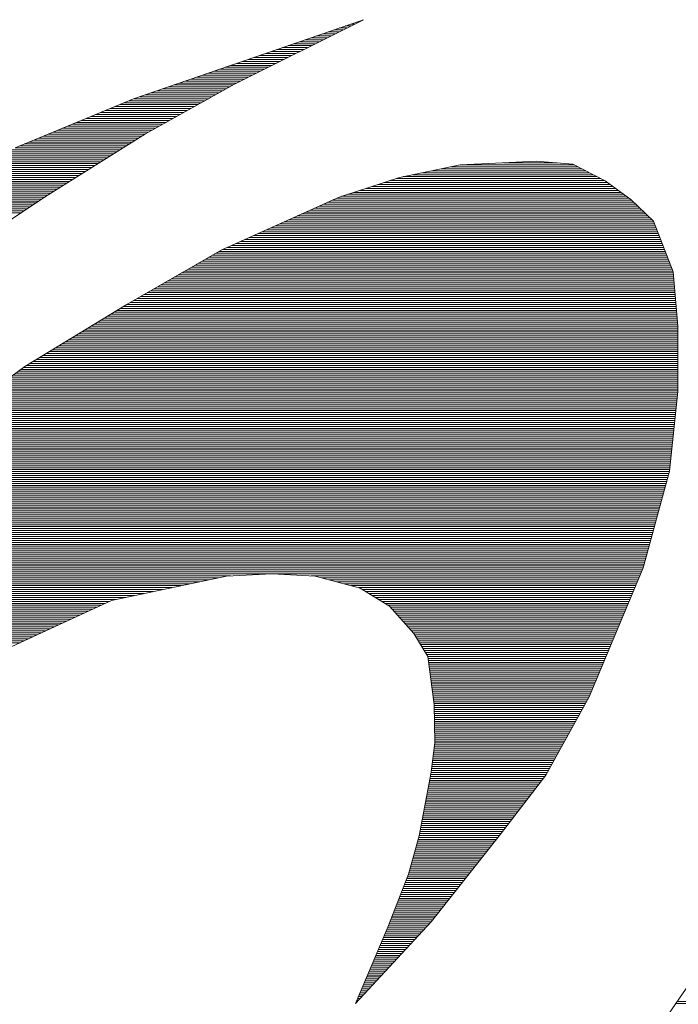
# Paper-space layout 'A4_1_100' of a CAD drawing. Extents: x -5 to 210, y -5 to 292.
# Tile 8 of 30: x 38.76 to 40.74, y 30.9 to 33.85. Entities that reach past the tile are written whole.
import ezdxf

# ---------------------------------------------------------------- set-up
doc = ezdxf.new("R2010")
doc.units = 0
doc.layers.get('0').update_dxf_attribs({"lineweight": 0})
doc.layers.add('B_TXT_PLK_GRD', color=7, linetype='Continuous', lineweight=0)

# ---------------------------------------------------------------- blocks, each defined once
blk = doc.blocks.new('LOGO_MAINOVA_S')
at = {"color": 170, "linetype": 'Continuous'}
for p, q in [((10.5961, 12.4127), (9.3693, 11.9901)), ((9.9083, 12.0688), (10.5961, 12.4127)), ((10.5594, 12.4001), (10.571, 12.4001)), ((10.5899, 12.4106), (10.592, 12.4106)), ((10.4074, 12.3477), (10.4661, 12.3477)), ((10.4378, 12.3582), (10.4871, 12.3582)), ((10.4682, 12.3687), (10.5081, 12.3687)), ((10.4986, 12.3792), (10.529, 12.3792)), ((10.529, 12.3897), (10.55, 12.3897)), ((10.2554, 12.2953), (10.3613, 12.2953)), ((10.2858, 12.3058), (10.3822, 12.3058)), ((10.3162, 12.3163), (10.4032, 12.3163)), ((10.3466, 12.3267), (10.4242, 12.3267)), ((10.377, 12.3372), (10.4452, 12.3372)), ((10.1033, 12.2429), (10.2564, 12.2429)), ((10.1337, 12.2533), (10.2774, 12.2533)), ((10.1641, 12.2638), (10.2984, 12.2638)), ((10.1945, 12.2743), (10.3193, 12.2743)), ((10.225, 12.2848), (10.3403, 12.2848)), ((9.9513, 12.1904), (10.1515, 12.1904)), ((9.9817, 12.2009), (10.1725, 12.2009)), ((10.0121, 12.2114), (10.1935, 12.2114)), ((10.0425, 12.2219), (10.2145, 12.2219)), ((10.0729, 12.2324), (10.2354, 12.2324)), ((9.7982, 12.138), (10.0467, 12.138)), ((9.8286, 12.1485), (10.0677, 12.1485)), ((9.859, 12.159), (10.0886, 12.159)), ((9.8894, 12.1694), (10.1096, 12.1694)), ((9.9198, 12.1799), (10.1306, 12.1799)), ((9.6461, 12.0856), (9.9418, 12.0856)), ((9.6765, 12.096), (9.9628, 12.096)), ((9.7069, 12.1065), (9.9838, 12.1065)), ((9.7374, 12.117), (10.0047, 12.117)), ((9.7678, 12.1275), (10.0257, 12.1275)), ((9.4343, 11.8045), (9.9083, 12.0688)), ((9.4941, 12.0331), (9.8443, 12.0331)), ((9.5245, 12.0436), (9.8632, 12.0436)), ((9.5549, 12.0541), (9.8821, 12.0541)), ((9.5853, 12.0646), (9.9009, 12.0646)), ((9.6157, 12.0751), (9.9209, 12.0751)), ((9.3693, 11.9901), (8.7381, 11.729)), ((9.3462, 11.9807), (9.7499, 11.9807)), ((9.3725, 11.9912), (9.7688, 11.9912)), ((9.4029, 12.0017), (9.7877, 12.0017)), ((9.4333, 12.0122), (9.8066, 12.0122)), ((9.4637, 12.0226), (9.8254, 12.0226)), ((9.2194, 11.9283), (9.6566, 11.9283)), ((9.2456, 11.9388), (9.6755, 11.9388)), ((9.2707, 11.9492), (9.6944, 11.9492)), ((9.2959, 11.9597), (9.7122, 11.9597)), ((9.3211, 11.9702), (9.7311, 11.9702)), ((9.0925, 11.8758), (9.5622, 11.8758)), ((9.1187, 11.8863), (9.5811, 11.8863)), ((9.1439, 11.8968), (9.6, 11.8968)), ((9.169, 11.9073), (9.6189, 11.9073)), ((9.1942, 11.9178), (9.6377, 11.9178)), ((8.9666, 11.8234), (9.4679, 11.8234)), ((8.9918, 11.8339), (9.4867, 11.8339)), ((9.017, 11.8444), (9.5056, 11.8444)), ((9.0421, 11.8549), (9.5245, 11.8549)), ((9.0673, 11.8654), (9.5434, 11.8654)), ((8.8398, 11.771), (9.3808, 11.771)), ((8.8649, 11.7815), (9.3976, 11.7815)), ((8.8901, 11.792), (9.4144, 11.792)), ((8.8953, 11.4658), (9.4343, 11.8045)), ((8.9153, 11.8024), (9.4312, 11.8024)), ((8.9404, 11.8129), (9.449, 11.8129)), ((8.715, 11.7186), (9.298, 11.7186)), ((8.7381, 11.729), (9.3137, 11.729)), ((8.7632, 11.7395), (9.3305, 11.7395)), ((8.7884, 11.75), (9.3473, 11.75)), ((8.8146, 11.7605), (9.3641, 11.7605)), ((8.5766, 11.6556), (9.1973, 11.6556)), ((8.5996, 11.6661), (9.2141, 11.6661)), ((8.6227, 11.6766), (9.2309, 11.6766)), ((8.6458, 11.6871), (9.2477, 11.6871)), ((8.6689, 11.6976), (9.2644, 11.6976)), ((8.6919, 11.7081), (9.2812, 11.7081)), ((8.4602, 11.6032), (9.1135, 11.6032)), ((8.4843, 11.6137), (9.1302, 11.6137)), ((8.5074, 11.6242), (9.147, 11.6242)), ((8.5304, 11.6347), (9.1638, 11.6347)), ((8.5535, 11.6452), (9.1806, 11.6452)), ((8.3448, 11.5508), (9.0306, 11.5508)), ((8.3679, 11.5613), (9.0474, 11.5613)), ((8.391, 11.5718), (9.0642, 11.5718)), ((8.414, 11.5822), (9.0809, 11.5822)), ((8.4371, 11.5927), (9.0977, 11.5927)), ((8.2295, 11.4984), (8.9467, 11.4984)), ((8.2526, 11.5088), (8.9635, 11.5088)), ((8.2756, 11.5193), (8.9803, 11.5193)), ((8.2987, 11.5298), (8.9971, 11.5298)), ((8.3218, 11.5403), (9.0138, 11.5403)), ((8.1141, 11.4459), (8.8649, 11.4459)), ((8.1372, 11.4564), (8.8807, 11.4564)), ((8.1603, 11.4669), (8.8974, 11.4669)), ((8.1834, 11.4774), (8.9142, 11.4774)), ((8.2064, 11.4879), (8.9299, 11.4879)), ((8.3438, 11.0999), (8.8953, 11.4658)), ((8.0177, 11.3935), (8.7863, 11.3935)), ((8.0366, 11.404), (8.802, 11.404)), ((8.0554, 11.4145), (8.8177, 11.4145)), ((8.0743, 11.425), (8.8335, 11.425)), ((8.0932, 11.4354), (8.8492, 11.4354)), ((7.9999, 11.383), (8.7706, 11.383)), ((12.2036, 7.0807), (12.4584, 7.4529)), ((12.2634, 7.1677), (12.7552, 7.1677)), ((12.2707, 7.1782), (12.7636, 7.1782))]:
    blk.add_line(p, q, dxfattribs=at)
at = {"color": 240, "linetype": 'Continuous'}
for p, q in [((11.3008, 11.6473), (11.5179, 11.6577)), ((11.5179, 11.6577), (11.7139, 11.6431)), ((10.7891, 11.5718), (11.1121, 11.6389)), ((10.9611, 11.6074), (11.7821, 11.6074)), ((11.0114, 11.6179), (11.7622, 11.6179)), ((11.0617, 11.6284), (11.7423, 11.6284)), ((11.1121, 11.6389), (11.3008, 11.6473)), ((11.1121, 11.6389), (11.7223, 11.6389)), ((11.3438, 11.6494), (11.6301, 11.6494)), ((11.7139, 11.6431), (11.8859, 11.5529)), ((10.4672, 11.4669), (10.7891, 11.5718)), ((10.7377, 11.555), (11.8817, 11.555)), ((10.7702, 11.5655), (11.8618, 11.5655)), ((10.809, 11.576), (11.8419, 11.576)), ((10.8593, 11.5864), (11.8219, 11.5864)), ((10.9107, 11.5969), (11.802, 11.5969)), ((11.8859, 11.5529), (12.0222, 11.4543)), ((10.5762, 11.5025), (11.9551, 11.5025)), ((10.6087, 11.513), (11.9415, 11.513)), ((10.6412, 11.5235), (11.9268, 11.5235)), ((10.6727, 11.534), (11.9121, 11.534)), ((10.7052, 11.5445), (11.8974, 11.5445)), ((9.8412, 11.1859), (10.4672, 11.4669)), ((10.4294, 11.4501), (12.0264, 11.4501)), ((10.4535, 11.4606), (12.0138, 11.4606)), ((10.4798, 11.4711), (11.9992, 11.4711)), ((10.5123, 11.4816), (11.9845, 11.4816)), ((10.5448, 11.4921), (11.9698, 11.4921)), ((12.0222, 11.4543), (12.1439, 11.3379)), ((10.313, 11.3977), (12.0809, 11.3977)), ((10.3361, 11.4082), (12.0705, 11.4082)), ((10.3602, 11.4187), (12.06, 11.4187)), ((10.3833, 11.4291), (12.0484, 11.4291)), ((10.4064, 11.4396), (12.038, 11.4396)), ((10.1966, 11.3453), (12.1365, 11.3453)), ((10.2197, 11.3557), (12.125, 11.3557)), ((10.2428, 11.3662), (12.1145, 11.3662)), ((10.2658, 11.3767), (12.103, 11.3767)), ((10.29, 11.3872), (12.0925, 11.3872)), ((10.0792, 11.2928), (12.1617, 11.2928)), ((10.1023, 11.3033), (12.1575, 11.3033)), ((10.1264, 11.3138), (12.1533, 11.3138)), ((10.1495, 11.3243), (12.1491, 11.3243)), ((10.1725, 11.3348), (12.1449, 11.3348)), ((12.1439, 11.3379), (12.2487, 11.0684)), ((9.9628, 11.2404), (12.1816, 11.2404)), ((9.9859, 11.2509), (12.1774, 11.2509)), ((10.0089, 11.2614), (12.1732, 11.2614)), ((10.0331, 11.2719), (12.1701, 11.2719)), ((10.0561, 11.2823), (12.1659, 11.2823)), ((9.3295, 10.8923), (9.8412, 11.1859)), ((9.8454, 11.188), (12.2026, 11.188)), ((9.8695, 11.1985), (12.1984, 11.1985)), ((9.8925, 11.2089), (12.1942, 11.2089)), ((9.9156, 11.2194), (12.19, 11.2194)), ((9.9397, 11.2299), (12.1858, 11.2299)), ((9.7531, 11.1355), (12.2225, 11.1355)), ((9.772, 11.146), (12.2183, 11.146)), ((9.7898, 11.1565), (12.2141, 11.1565)), ((9.8087, 11.167), (12.2099, 11.167)), ((9.8265, 11.1775), (12.2068, 11.1775)), ((9.6619, 11.0831), (12.2435, 11.0831)), ((9.6807, 11.0936), (12.2393, 11.0936)), ((9.6986, 11.1041), (12.2351, 11.1041)), ((9.7164, 11.1146), (12.2309, 11.1146)), ((9.7353, 11.1251), (12.2267, 11.1251)), ((9.5706, 11.0307), (12.2519, 11.0307)), ((9.5885, 11.0412), (12.2508, 11.0412)), ((9.6073, 11.0517), (12.2498, 11.0517)), ((9.6252, 11.0621), (12.2498, 11.0621)), ((9.644, 11.0726), (12.2466, 11.0726)), ((12.2487, 11.0684), (12.2728, 10.779)), ((9.4794, 10.9783), (12.2561, 10.9783)), ((9.4972, 10.9887), (12.255, 10.9887)), ((9.5161, 10.9992), (12.255, 10.9992)), ((9.5339, 11.0097), (12.254, 11.0097)), ((9.5528, 11.0202), (12.2529, 11.0202)), ((9.3882, 10.9258), (12.2603, 10.9258)), ((9.406, 10.9363), (12.2603, 10.9363)), ((9.4249, 10.9468), (12.2592, 10.9468)), ((9.4427, 10.9573), (12.2582, 10.9573)), ((9.4605, 10.9678), (12.2571, 10.9678)), ((8.7905, 10.5641), (9.3295, 10.8923)), ((9.298, 10.8734), (12.2655, 10.8734)), ((9.3158, 10.8839), (12.2644, 10.8839)), ((9.3326, 10.8944), (12.2634, 10.8944)), ((9.3515, 10.9049), (12.2624, 10.9049)), ((9.3693, 10.9153), (12.2613, 10.9153)), ((9.212, 10.821), (12.2697, 10.821)), ((9.2298, 10.8315), (12.2686, 10.8315)), ((9.2466, 10.8419), (12.2676, 10.8419)), ((9.2644, 10.8524), (12.2665, 10.8524)), ((9.2812, 10.8629), (12.2655, 10.8629)), ((9.126, 10.7685), (12.2728, 10.7685)), ((9.1439, 10.779), (12.2728, 10.779)), ((9.1606, 10.7895), (12.2718, 10.7895)), ((9.1774, 10.8), (12.2707, 10.8)), ((9.1952, 10.8105), (12.2707, 10.8105)), ((12.2728, 10.779), (12.2739, 10.4309)), ((9.04, 10.7161), (12.2728, 10.7161)), ((9.0579, 10.7266), (12.2728, 10.7266)), ((9.0747, 10.7371), (12.2728, 10.7371)), ((9.0914, 10.7476), (12.2728, 10.7476)), ((9.1093, 10.7581), (12.2728, 10.7581)), ((8.9541, 10.6637), (12.2728, 10.6637)), ((8.9708, 10.6742), (12.2728, 10.6742)), ((8.9887, 10.6847), (12.2728, 10.6847)), ((9.0054, 10.6951), (12.2728, 10.6951)), ((9.0233, 10.7056), (12.2728, 10.7056)), ((8.8681, 10.6113), (12.2728, 10.6113)), ((8.8849, 10.6217), (12.2728, 10.6217)), ((8.9027, 10.6322), (12.2728, 10.6322)), ((8.9195, 10.6427), (12.2728, 10.6427)), ((8.9373, 10.6532), (12.2728, 10.6532)), ((8.3312, 10.2296), (8.7905, 10.5641)), ((8.7831, 10.5588), (12.2739, 10.5588)), ((8.7989, 10.5693), (12.2739, 10.5693)), ((8.8167, 10.5798), (12.2739, 10.5798)), ((8.8335, 10.5903), (12.2739, 10.5903)), ((8.8503, 10.6008), (12.2739, 10.6008)), ((8.7108, 10.5064), (12.2739, 10.5064)), ((8.7255, 10.5169), (12.2739, 10.5169)), ((8.7402, 10.5274), (12.2739, 10.5274)), ((8.7548, 10.5379), (12.2739, 10.5379)), ((8.7685, 10.5483), (12.2739, 10.5483)), ((8.6395, 10.454), (12.2739, 10.454)), ((8.6542, 10.4645), (12.2739, 10.4645)), ((8.6678, 10.4749), (12.2739, 10.4749)), ((8.6825, 10.4854), (12.2739, 10.4854)), ((8.6972, 10.4959), (12.2739, 10.4959)), ((8.5671, 10.4015), (12.2707, 10.4015)), ((8.5818, 10.412), (12.2718, 10.412)), ((8.5965, 10.4225), (12.2728, 10.4225)), ((8.6101, 10.433), (12.2739, 10.433)), ((8.6248, 10.4435), (12.2739, 10.4435)), ((12.2739, 10.4309), (12.2298, 10.0052)), ((8.4958, 10.3491), (12.2655, 10.3491)), ((8.5095, 10.3596), (12.2665, 10.3596)), ((8.5241, 10.3701), (12.2676, 10.3701)), ((8.5388, 10.3806), (12.2686, 10.3806)), ((8.5525, 10.3911), (12.2697, 10.3911)), ((8.4235, 10.2967), (12.2603, 10.2967)), ((8.4382, 10.3072), (12.2613, 10.3072)), ((8.4518, 10.3176), (12.2624, 10.3176)), ((8.4665, 10.3281), (12.2634, 10.3281)), ((8.4812, 10.3386), (12.2644, 10.3386)), ((8.3511, 10.2442), (12.255, 10.2442)), ((8.3658, 10.2547), (12.2561, 10.2547)), ((8.3805, 10.2652), (12.2571, 10.2652)), ((8.3941, 10.2757), (12.2582, 10.2757)), ((8.4088, 10.2862), (12.2592, 10.2862)), ((8.2809, 10.1918), (12.2487, 10.1918)), ((8.2945, 10.2023), (12.2498, 10.2023)), ((8.3092, 10.2128), (12.2508, 10.2128)), ((8.3228, 10.2233), (12.2529, 10.2233)), ((8.3364, 10.2338), (12.254, 10.2338)), ((8.2106, 10.1394), (12.2435, 10.1394)), ((8.2243, 10.1499), (12.2445, 10.1499)), ((8.2379, 10.1604), (12.2456, 10.1604)), ((8.2526, 10.1708), (12.2466, 10.1708)), ((8.2662, 10.1813), (12.2477, 10.1813)), ((8.1393, 10.087), (12.2382, 10.087)), ((8.154, 10.0974), (12.2393, 10.0974)), ((8.1676, 10.1079), (12.2403, 10.1079)), ((8.1823, 10.1184), (12.2414, 10.1184)), ((8.1959, 10.1289), (12.2424, 10.1289)), ((8.0691, 10.0345), (12.233, 10.0345)), ((8.0837, 10.045), (12.234, 10.045)), ((8.0974, 10.0555), (12.2351, 10.0555)), ((8.1121, 10.066), (12.2361, 10.066)), ((8.1257, 10.0765), (12.2372, 10.0765)), ((7.9988, 9.9821), (12.2236, 9.9821)), ((8.0135, 9.9926), (12.2267, 9.9926)), ((8.0271, 10.0031), (12.2288, 10.0031)), ((8.0418, 10.0136), (12.2309, 10.0136)), ((8.0554, 10.024), (12.2319, 10.024)), ((12.2298, 10.0052), (12.0893, 9.4893)), ((7.9285, 9.9297), (12.2089, 9.9297)), ((7.9432, 9.9402), (12.212, 9.9402)), ((7.9569, 9.9506), (12.2152, 9.9506)), ((7.9705, 9.9611), (12.2183, 9.9611)), ((7.9852, 9.9716), (12.2204, 9.9716)), ((7.8583, 9.8772), (12.1952, 9.8772)), ((7.8719, 9.8877), (12.1973, 9.8877)), ((7.8866, 9.8982), (12.2005, 9.8982)), ((7.9002, 9.9087), (12.2036, 9.9087)), ((7.9149, 9.9192), (12.2068, 9.9192)), ((7.7985, 9.8248), (12.1806, 9.8248)), ((7.8101, 9.8353), (12.1837, 9.8353)), ((7.8216, 9.8458), (12.1869, 9.8458)), ((7.8331, 9.8563), (12.1889, 9.8563)), ((7.8457, 9.8668), (12.1921, 9.8668)), ((7.7409, 9.7724), (12.1669, 9.7724)), ((7.7524, 9.7829), (12.169, 9.7829)), ((7.7639, 9.7934), (12.1722, 9.7934)), ((7.7755, 9.8038), (12.1753, 9.8038)), ((7.787, 9.8143), (12.1774, 9.8143)), ((7.6821, 9.72), (12.1522, 9.72)), ((7.6937, 9.7304), (12.1554, 9.7304)), ((7.7062, 9.7409), (12.1575, 9.7409)), ((7.7178, 9.7514), (12.1606, 9.7514)), ((7.7293, 9.7619), (12.1638, 9.7619)), ((7.6245, 9.6675), (12.1376, 9.6675)), ((7.636, 9.678), (12.1407, 9.678)), ((7.6475, 9.6885), (12.1439, 9.6885)), ((7.6591, 9.699), (12.146, 9.699)), ((7.6706, 9.7095), (12.1491, 9.7095)), ((7.5668, 9.6151), (12.1239, 9.6151)), ((7.5783, 9.6256), (12.126, 9.6256)), ((7.5899, 9.6361), (12.1292, 9.6361)), ((7.6014, 9.6466), (12.1323, 9.6466)), ((7.6129, 9.657), (12.1355, 9.657)), ((7.5081, 9.5627), (12.1093, 9.5627)), ((7.5196, 9.5732), (12.1124, 9.5732)), ((7.5311, 9.5836), (12.1155, 9.5836)), ((7.5427, 9.5941), (12.1176, 9.5941)), ((7.5542, 9.6046), (12.1208, 9.6046)), ((7.4472, 9.5102), (12.0946, 9.5102)), ((7.4598, 9.5207), (12.0977, 9.5207)), ((7.4714, 9.5312), (12.1009, 9.5312)), ((7.4839, 9.5417), (12.104, 9.5417)), ((7.4955, 9.5522), (12.1061, 9.5522)), ((7.3875, 9.4578), (12.0757, 9.4578)), ((7.4001, 9.4683), (12.0809, 9.4683)), ((7.4116, 9.4788), (12.0851, 9.4788)), ((7.4242, 9.4893), (12.0893, 9.4893)), ((7.4357, 9.4998), (12.0925, 9.4998)), ((10.1096, 9.4578), (9.8653, 9.4463)), ((10.3382, 9.4463), (10.1096, 9.4578)), ((12.0893, 9.4893), (11.7999, 8.8014)), ((7.3277, 9.4054), (9.6723, 9.4054)), ((7.3392, 9.4159), (9.7216, 9.4159)), ((7.3518, 9.4264), (9.7709, 9.4264)), ((7.3634, 9.4368), (9.8212, 9.4368)), ((7.3759, 9.4473), (9.8873, 9.4473)), ((9.8653, 9.4463), (9.2519, 9.3163)), ((10.3172, 9.4473), (12.0715, 9.4473)), ((10.5794, 9.3823), (10.3382, 9.4463)), ((10.3738, 9.4368), (12.0673, 9.4368)), ((10.4137, 9.4264), (12.0631, 9.4264)), ((10.4525, 9.4159), (12.0589, 9.4159)), ((10.4923, 9.4054), (12.0537, 9.4054)), ((7.2669, 9.353), (9.4249, 9.353)), ((7.2795, 9.3634), (9.4742, 9.3634)), ((7.291, 9.3739), (9.5234, 9.3739)), ((7.3036, 9.3844), (9.5738, 9.3844)), ((7.3151, 9.3949), (9.6231, 9.3949)), ((10.5322, 9.3949), (12.0495, 9.3949)), ((10.571, 9.3844), (12.0453, 9.3844)), ((10.7356, 9.2848), (10.5794, 9.3823)), ((10.593, 9.3739), (12.0411, 9.3739)), ((10.6098, 9.3634), (12.0369, 9.3634)), ((10.6266, 9.353), (12.0317, 9.353)), ((7.2071, 9.3005), (9.2183, 9.3005)), ((7.2197, 9.311), (9.2403, 9.311)), ((7.2312, 9.3215), (9.277, 9.3215)), ((7.2438, 9.332), (9.3263, 9.332)), ((7.2554, 9.3425), (9.3756, 9.3425)), ((9.2519, 9.3163), (8.5053, 8.9713)), ((10.6433, 9.3425), (12.0275, 9.3425)), ((10.6601, 9.332), (12.0233, 9.332)), ((10.6769, 9.3215), (12.0191, 9.3215)), ((10.6937, 9.311), (12.0138, 9.311)), ((10.7104, 9.3005), (12.0096, 9.3005)), ((7.1484, 9.2481), (9.104, 9.2481)), ((7.1589, 9.2586), (9.1271, 9.2586)), ((7.1715, 9.2691), (9.1502, 9.2691)), ((7.183, 9.2796), (9.1722, 9.2796)), ((7.1956, 9.29), (9.1952, 9.29)), ((10.7272, 9.29), (12.0054, 9.29)), ((10.8646, 9.139), (10.7356, 9.2848)), ((10.7398, 9.2796), (12.0013, 9.2796)), ((10.7492, 9.2691), (11.9971, 9.2691)), ((10.7587, 9.2586), (11.9918, 9.2586)), ((10.7681, 9.2481), (11.9876, 9.2481)), ((7.097, 9.1957), (8.9908, 9.1957)), ((7.1075, 9.2061), (9.0138, 9.2061)), ((7.1169, 9.2166), (9.0359, 9.2166)), ((7.1274, 9.2271), (9.0589, 9.2271)), ((7.1379, 9.2376), (9.082, 9.2376)), ((10.7776, 9.2376), (11.9834, 9.2376)), ((10.787, 9.2271), (11.9792, 9.2271)), ((10.7964, 9.2166), (11.975, 9.2166)), ((10.8048, 9.2061), (11.9698, 9.2061)), ((10.8143, 9.1957), (11.9656, 9.1957)), ((7.0446, 9.1432), (8.8775, 9.1432)), ((7.0551, 9.1537), (8.9006, 9.1537)), ((7.0656, 9.1642), (8.9226, 9.1642)), ((7.0761, 9.1747), (8.9457, 9.1747)), ((7.0865, 9.1852), (8.9677, 9.1852)), ((10.8237, 9.1852), (11.9614, 9.1852)), ((10.8331, 9.1747), (11.9572, 9.1747)), ((10.8426, 9.1642), (11.953, 9.1642)), ((10.852, 9.1537), (11.9478, 9.1537)), ((10.8604, 9.1432), (11.9436, 9.1432)), ((10.9401, 9.0164), (10.8646, 9.139)), ((6.9932, 9.0908), (8.7643, 9.0908)), ((7.0037, 9.1013), (8.7863, 9.1013)), ((7.0142, 9.1118), (8.8094, 9.1118)), ((7.0247, 9.1223), (8.8324, 9.1223)), ((7.0352, 9.1327), (8.8545, 9.1327)), ((10.8688, 9.1327), (11.9394, 9.1327)), ((10.8751, 9.1223), (11.9352, 9.1223)), ((10.8814, 9.1118), (11.931, 9.1118)), ((10.8877, 9.1013), (11.9258, 9.1013)), ((10.8939, 9.0908), (11.9216, 9.0908)), ((10.9002, 9.0803), (11.9174, 9.0803)), ((10.9076, 9.0698), (11.9132, 9.0698)), ((10.9139, 9.0593), (11.909, 9.0593)), ((10.9202, 9.0489), (11.9037, 9.0489)), ((10.9265, 9.0384), (11.8995, 9.0384)), ((10.9327, 9.0279), (11.8953, 9.0279)), ((10.939, 9.0174), (11.8912, 9.0174)), ((10.9736, 8.7615), (10.9401, 9.0164)), ((10.9411, 9.0069), (11.8859, 9.0069)), ((10.9432, 8.9964), (11.8817, 8.9964)), ((10.9443, 8.9859), (11.8775, 8.9859)), ((10.9453, 8.9755), (11.8733, 8.9755)), ((10.9464, 8.965), (11.8691, 8.965)), ((10.9485, 8.9545), (11.8639, 8.9545)), ((10.9495, 8.944), (11.8597, 8.944)), ((10.9506, 8.9335), (11.8555, 8.9335)), ((10.9527, 8.923), (11.8513, 8.923)), ((10.9537, 8.9125), (11.8471, 8.9125)), ((10.9548, 8.9021), (11.8419, 8.9021)), ((10.9569, 8.8916), (11.8377, 8.8916)), ((10.9579, 8.8811), (11.8335, 8.8811)), ((10.959, 8.8706), (11.8293, 8.8706)), ((10.9611, 8.8601), (11.8251, 8.8601)), ((10.9621, 8.8496), (11.8198, 8.8496)), ((10.9632, 8.8391), (11.8157, 8.8391)), ((10.9653, 8.8287), (11.8115, 8.8287)), ((10.9663, 8.8182), (11.8073, 8.8182)), ((10.9673, 8.8077), (11.8031, 8.8077)), ((10.9694, 8.7972), (11.7978, 8.7972)), ((10.9705, 8.7867), (11.7915, 8.7867)), ((10.9715, 8.7762), (11.7863, 8.7762)), ((11.7999, 8.8014), (11.5692, 8.3841)), ((10.9726, 8.7657), (11.78, 8.7657)), ((10.9778, 8.5581), (10.9736, 8.7615)), ((10.9736, 8.7553), (11.7748, 8.7553)), ((10.9736, 8.7448), (11.7685, 8.7448)), ((10.9747, 8.7343), (11.7632, 8.7343)), ((10.9747, 8.7238), (11.7569, 8.7238)), ((10.9747, 8.7133), (11.7517, 8.7133)), ((10.9747, 8.7028), (11.7454, 8.7028)), ((10.9747, 8.6923), (11.7402, 8.6923)), ((10.9757, 8.6819), (11.7339, 8.6819)), ((10.9757, 8.6714), (11.7276, 8.6714)), ((10.9757, 8.6609), (11.7223, 8.6609)), ((10.9757, 8.6504), (11.716, 8.6504)), ((10.9757, 8.6399), (11.7108, 8.6399)), ((10.9768, 8.6294), (11.7045, 8.6294)), ((10.9768, 8.6189), (11.6993, 8.6189)), ((10.9569, 8.4008), (10.9778, 8.5581)), ((10.9768, 8.6085), (11.693, 8.6085)), ((10.9768, 8.598), (11.6877, 8.598)), ((10.9768, 8.5875), (11.6814, 8.5875)), ((10.9778, 8.577), (11.6762, 8.577)), ((10.9778, 8.5665), (11.6699, 8.5665)), ((10.9715, 8.5141), (11.6416, 8.5141)), ((10.9736, 8.5246), (11.6468, 8.5246)), ((10.9747, 8.5351), (11.6531, 8.5351)), ((10.9757, 8.5455), (11.6584, 8.5455)), ((10.9778, 8.556), (11.6647, 8.556)), ((10.9653, 8.4617), (11.6122, 8.4617)), ((10.9663, 8.4721), (11.6175, 8.4721)), ((10.9673, 8.4826), (11.6238, 8.4826)), ((10.9694, 8.4931), (11.629, 8.4931)), ((10.9705, 8.5036), (11.6353, 8.5036)), ((10.8939, 8.0611), (10.9569, 8.4008)), ((10.9579, 8.4092), (11.5829, 8.4092)), ((10.959, 8.4197), (11.5892, 8.4197)), ((10.9611, 8.4302), (11.5944, 8.4302)), ((10.9621, 8.4407), (11.6007, 8.4407)), ((10.9632, 8.4512), (11.6059, 8.4512)), ((10.9485, 8.3568), (11.5483, 8.3568)), ((10.9506, 8.3673), (11.5567, 8.3673)), ((10.9527, 8.3778), (11.564, 8.3778)), ((10.9548, 8.3883), (11.5713, 8.3883)), ((10.9569, 8.3987), (11.5776, 8.3987)), ((11.5692, 8.3841), (11.327, 8.0705)), ((10.939, 8.3044), (11.5074, 8.3044)), ((10.9411, 8.3149), (11.5158, 8.3149)), ((10.9432, 8.3253), (11.5241, 8.3253)), ((10.9453, 8.3358), (11.5315, 8.3358)), ((10.9464, 8.3463), (11.5399, 8.3463)), ((10.9296, 8.2519), (11.4675, 8.2519)), ((10.9317, 8.2624), (11.4749, 8.2624)), ((10.9327, 8.2729), (11.4833, 8.2729)), ((10.9348, 8.2834), (11.4916, 8.2834)), ((10.9369, 8.2939), (11.5, 8.2939)), ((10.9191, 8.1995), (11.4266, 8.1995)), ((10.9212, 8.21), (11.435, 8.21)), ((10.9233, 8.2205), (11.4424, 8.2205)), ((10.9254, 8.231), (11.4507, 8.231)), ((10.9275, 8.2415), (11.4591, 8.2415)), ((10.9097, 8.1471), (11.3857, 8.1471)), ((10.9118, 8.1576), (11.3941, 8.1576)), ((10.9139, 8.1681), (11.4025, 8.1681)), ((10.916, 8.1785), (11.4109, 8.1785)), ((10.9181, 8.189), (11.4182, 8.189)), ((10.9002, 8.0946), (11.3459, 8.0946)), ((10.9023, 8.1051), (11.3532, 8.1051)), ((10.9044, 8.1156), (11.3616, 8.1156)), ((10.9055, 8.1261), (11.37, 8.1261)), ((10.9076, 8.1366), (11.3784, 8.1366)), ((10.8363, 7.8556), (10.8939, 8.0611)), ((10.8887, 8.0422), (11.305, 8.0422)), ((10.8919, 8.0527), (11.3134, 8.0527)), ((10.8939, 8.0632), (11.3207, 8.0632)), ((10.896, 8.0737), (11.3291, 8.0737)), ((10.8981, 8.0842), (11.3375, 8.0842)), ((11.327, 8.0705), (10.9569, 7.6018)), ((10.874, 7.9898), (11.263, 7.9898)), ((10.8772, 8.0003), (11.2714, 8.0003)), ((10.8803, 8.0108), (11.2798, 8.0108)), ((10.8824, 8.0212), (11.2882, 8.0212)), ((10.8856, 8.0317), (11.2966, 8.0317)), ((10.8593, 7.9374), (11.2222, 7.9374)), ((10.8625, 7.9478), (11.2305, 7.9478)), ((10.8656, 7.9583), (11.2389, 7.9583)), ((10.8677, 7.9688), (11.2463, 7.9688)), ((10.8709, 7.9793), (11.2547, 7.9793)), ((10.8447, 7.8849), (11.1802, 7.8849)), ((10.8478, 7.8954), (11.1886, 7.8954)), ((10.8499, 7.9059), (11.197, 7.9059)), ((10.8531, 7.9164), (11.2054, 7.9164)), ((10.8562, 7.9269), (11.2138, 7.9269)), ((10.7262, 7.5746), (10.8363, 7.8556)), ((10.8268, 7.8325), (11.1393, 7.8325)), ((10.831, 7.843), (11.1477, 7.843)), ((10.8352, 7.8535), (11.1561, 7.8535)), ((10.8384, 7.864), (11.1634, 7.864)), ((10.8415, 7.8744), (11.1718, 7.8744)), ((10.8069, 7.7801), (11.0974, 7.7801)), ((10.8111, 7.7906), (11.1058, 7.7906)), ((10.8153, 7.801), (11.1142, 7.801)), ((10.8195, 7.8115), (11.1225, 7.8115)), ((10.8226, 7.822), (11.1309, 7.822)), ((10.7859, 7.7276), (11.0565, 7.7276)), ((10.7901, 7.7381), (11.0649, 7.7381)), ((10.7943, 7.7486), (11.0733, 7.7486)), ((10.7985, 7.7591), (11.0806, 7.7591)), ((10.8027, 7.7696), (11.089, 7.7696)), ((10.766, 7.6752), (11.0145, 7.6752)), ((10.7702, 7.6857), (11.0229, 7.6857)), ((10.7734, 7.6962), (11.0313, 7.6962)), ((10.7776, 7.7067), (11.0397, 7.7067)), ((10.7817, 7.7172), (11.0481, 7.7172)), ((10.745, 7.6228), (10.9736, 7.6228)), ((10.7492, 7.6333), (10.982, 7.6333)), ((10.7534, 7.6438), (10.9904, 7.6438)), ((10.7576, 7.6542), (10.9978, 7.6542)), ((10.7618, 7.6647), (11.0061, 7.6647)), ((10.9569, 7.6018), (10.5532, 7.1677)), ((10.5532, 7.1677), (10.7262, 7.5746)), ((10.7241, 7.5704), (10.9275, 7.5704)), ((10.7283, 7.5808), (10.9369, 7.5808)), ((10.7325, 7.5913), (10.9474, 7.5913)), ((10.7367, 7.6018), (10.9569, 7.6018)), ((10.7409, 7.6123), (10.9653, 7.6123)), ((10.7021, 7.5179), (10.8793, 7.5179)), ((10.7063, 7.5284), (10.8887, 7.5284)), ((10.7115, 7.5389), (10.8981, 7.5389)), ((10.7157, 7.5494), (10.9086, 7.5494)), ((10.7199, 7.5599), (10.9181, 7.5599)), ((10.68, 7.4655), (10.83, 7.4655)), ((10.6842, 7.476), (10.8394, 7.476)), ((10.6884, 7.4865), (10.8499, 7.4865)), ((10.6937, 7.497), (10.8593, 7.497)), ((10.6979, 7.5074), (10.8688, 7.5074)), ((10.658, 7.4131), (10.7817, 7.4131)), ((10.6622, 7.4236), (10.7912, 7.4236)), ((10.6664, 7.434), (10.8006, 7.434)), ((10.6706, 7.4445), (10.8111, 7.4445)), ((10.6758, 7.455), (10.8205, 7.455)), ((10.6349, 7.3606), (10.7325, 7.3606)), ((10.6402, 7.3711), (10.7419, 7.3711)), ((10.6444, 7.3816), (10.7524, 7.3816)), ((10.6486, 7.3921), (10.7618, 7.3921)), ((10.6528, 7.4026), (10.7713, 7.4026)), ((10.6129, 7.3082), (10.6842, 7.3082)), ((10.6171, 7.3187), (10.6937, 7.3187)), ((10.6213, 7.3292), (10.7031, 7.3292)), ((10.6266, 7.3397), (10.7136, 7.3397)), ((10.6308, 7.3502), (10.723, 7.3502)), ((10.5909, 7.2558), (10.6349, 7.2558)), ((10.5951, 7.2663), (10.6444, 7.2663)), ((10.5993, 7.2768), (10.6549, 7.2768)), ((10.6035, 7.2872), (10.6643, 7.2872)), ((10.6087, 7.2977), (10.6737, 7.2977)), ((10.5636, 7.1929), (10.5762, 7.1929)), ((10.5678, 7.2034), (10.5867, 7.2034)), ((10.5731, 7.2138), (10.5961, 7.2138)), ((10.5773, 7.2243), (10.6056, 7.2243)), ((10.5815, 7.2348), (10.6161, 7.2348)), ((10.5857, 7.2453), (10.6255, 7.2453)), ((10.5553, 7.1719), (10.5574, 7.1719)), ((10.5594, 7.1824), (10.5668, 7.1824))]:
    blk.add_line(p, q, dxfattribs=at)

psp = doc.layouts.new('A4_1_100')

# ---------------------------------------------------------------- block references
at = {"layer": 'B_TXT_PLK_GRD', "xscale": 0.562499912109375, "yscale": 0.562499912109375, "zscale": 0.562499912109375}
psp.add_blockref('LOGO_MAINOVA_S', (33.8351, 26.8678), dxfattribs=at)

doc.saveas('drawing.dxf')
